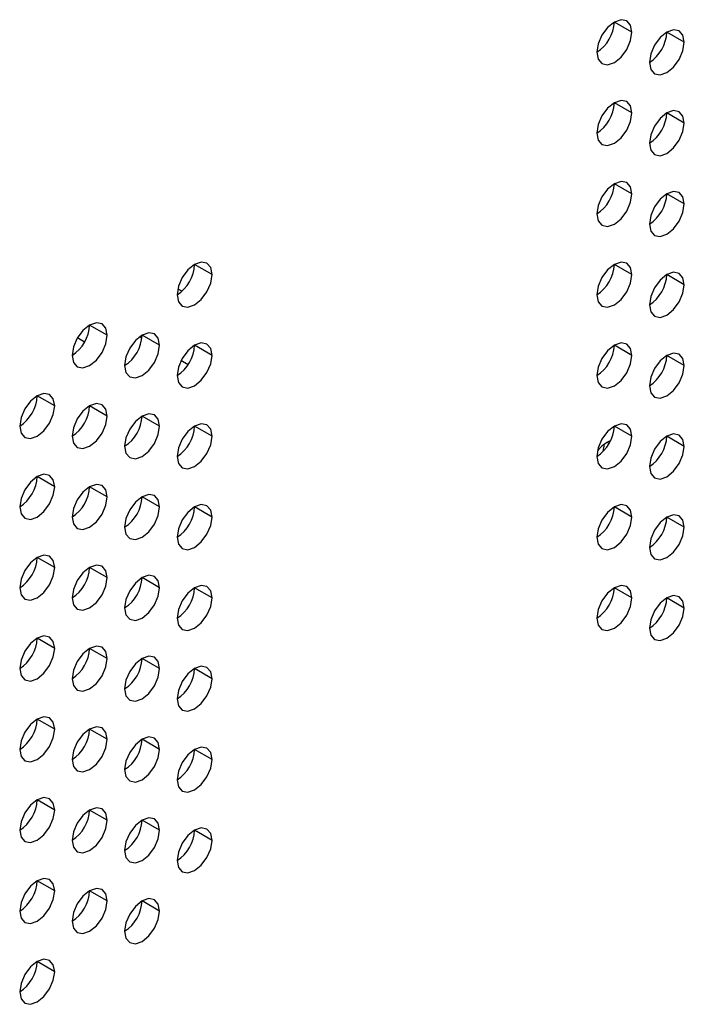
# Model space of a CAD drawing. Header units: millimetres. Extents: x 0 to 1118, y 0 to 864.
# Tile 172 of 254: x 933.23 to 937.71, y 679.7 to 686.33. Entities that reach past the tile are written whole.
import ezdxf

# ---------------------------------------------------------------- set-up
doc = ezdxf.new("R2010")
doc.units = ezdxf.units.MM

msp = doc.modelspace()

# ---------------------------------------------------------------- linework, layer by layer
at = {"color": 7, "linetype": 'Continuous', "lineweight": 25}
for p, q in [((937.3526, 686.2509), (937.2347, 686.3189)), ((937.7061, 686.1828), (937.5883, 686.2509)), ((937.3526, 685.7065), (937.2347, 685.7746)), ((937.7061, 685.6385), (937.5883, 685.7065)), ((937.3526, 685.1622), (937.2347, 685.2302)), ((937.7061, 685.0941), (937.5883, 685.1621)), ((934.5241, 684.6181), (934.4063, 684.6861)), ((937.3526, 684.6178), (937.2347, 684.6859)), ((937.7061, 684.5497), (937.5883, 684.6178)), ((933.817, 684.2099), (933.6992, 684.2779)), ((934.1706, 684.1418), (934.0527, 684.2098)), ((934.5241, 684.0737), (934.4063, 684.1418)), ((937.3526, 684.0735), (937.2347, 684.1415)), ((937.7061, 684.0054), (937.5883, 684.0734)), ((933.4635, 683.7336), (933.3456, 683.8016)), ((933.817, 683.6655), (933.6992, 683.7336)), ((934.1706, 683.5974), (934.0527, 683.6655)), ((934.5241, 683.5294), (934.4063, 683.5974)), ((937.3526, 683.5291), (937.2347, 683.5971)), ((937.7061, 683.461), (937.5883, 683.5291)), ((933.4635, 683.1892), (933.3456, 683.2573)), ((933.817, 683.1212), (933.6992, 683.1892)), ((934.1706, 683.0531), (934.0527, 683.1211)), ((934.5241, 682.985), (934.4063, 683.053)), ((937.3526, 682.9847), (937.2347, 683.0528)), ((937.7061, 682.9167), (937.5883, 682.9847)), ((933.4635, 682.6449), (933.3456, 682.7129)), ((933.817, 682.5768), (933.6992, 682.6448)), ((934.1706, 682.5087), (934.0527, 682.5768)), ((934.5241, 682.4406), (934.4063, 682.5087)), ((937.3526, 682.4404), (937.2347, 682.5084)), ((937.7061, 682.3723), (937.5883, 682.4403)), ((933.4635, 682.1005), (933.3456, 682.1685)), ((933.817, 682.0324), (933.6992, 682.1005)), ((934.1706, 681.9644), (934.0527, 682.0324)), ((934.5241, 681.8963), (934.4063, 681.9643)), ((933.4635, 681.5562), (933.3456, 681.6242)), ((933.817, 681.4881), (933.6992, 681.5561)), ((934.1706, 681.42), (934.0527, 681.488)), ((934.5241, 681.3519), (934.4063, 681.42)), ((933.4635, 681.0118), (933.3456, 681.0798)), ((933.817, 680.9437), (933.6992, 681.0117)), ((934.1706, 680.8756), (934.0527, 680.9437)), ((934.5241, 680.8076), (934.4063, 680.8756)), ((933.4635, 680.4674), (933.3456, 680.5355)), ((933.817, 680.3994), (933.6992, 680.4674)), ((934.1706, 680.3313), (934.0527, 680.3993)), ((933.4635, 679.9231), (933.3456, 679.9911))]:
    msp.add_line(p, q, dxfattribs=at)
at = {"color": 8, "linetype": 'Continuous', "lineweight": 25}
for p, q in [((934.2932, 684.5229), (934.3215, 684.5065)), ((933.6654, 684.1631), (933.6166, 684.1913)), ((934.0516, 684.1901), (934.0362, 684.199)), ((934.3625, 684.0106), (934.3146, 684.0382)), ((933.9364, 684.0066), (933.9349, 684.0074)), ((937.1875, 683.4885), (937.2003, 683.4812))]:
    msp.add_line(p, q, dxfattribs=at)
at = {"color": 7, "linetype": 'Continuous', "lineweight": 25, "flags": 128}
for points in [[(937.3526, 686.2509), (937.3436, 686.2978), (937.318, 686.3272), (937.2798, 686.3346), (937.2347, 686.319), (937.1896, 686.2826), (937.1514, 686.231), (937.1258, 686.1721), (937.1169, 686.1148)], [(937.1169, 686.1148), (937.1258, 686.0679), (937.1514, 686.0385), (937.1896, 686.0311), (937.2347, 686.0468), (937.2798, 686.0832), (937.318, 686.1347), (937.3436, 686.1936), (937.3526, 686.2509)], [(937.7061, 686.1828), (937.6971, 686.2297), (937.6716, 686.2591), (937.6334, 686.2666), (937.5883, 686.2509), (937.5432, 686.2145), (937.5049, 686.1629), (937.4794, 686.104), (937.4704, 686.0468)], [(937.4704, 686.0468), (937.4794, 685.9999), (937.5049, 685.9704), (937.5432, 685.963), (937.5883, 685.9787), (937.6334, 686.0151), (937.6716, 686.0667), (937.6971, 686.1256), (937.7061, 686.1828)], [(937.3526, 685.7065), (937.3436, 685.7534), (937.318, 685.7828), (937.2798, 685.7903), (937.2347, 685.7746), (937.1896, 685.7382), (937.1514, 685.6866), (937.1258, 685.6277), (937.1169, 685.5705)], [(937.1169, 685.5705), (937.1258, 685.5236), (937.1514, 685.4942), (937.1896, 685.4867), (937.2347, 685.5024), (937.2798, 685.5388), (937.318, 685.5904), (937.3436, 685.6493), (937.3526, 685.7065)], [(937.7061, 685.6385), (937.6971, 685.6854), (937.6716, 685.7148), (937.6334, 685.7222), (937.5883, 685.7065), (937.5432, 685.6701), (937.5049, 685.6185), (937.4794, 685.5596), (937.4704, 685.5024)], [(937.4704, 685.5024), (937.4794, 685.4555), (937.5049, 685.4261), (937.5432, 685.4187), (937.5883, 685.4343), (937.6334, 685.4707), (937.6716, 685.5223), (937.6971, 685.5812), (937.7061, 685.6385)], [(937.3526, 685.1622), (937.3436, 685.2091), (937.318, 685.2385), (937.2798, 685.2459), (937.2347, 685.2302), (937.1896, 685.1938), (937.1514, 685.1423), (937.1258, 685.0834), (937.1169, 685.0261)], [(937.1169, 685.0261), (937.1258, 684.9792), (937.1514, 684.9498), (937.1896, 684.9424), (937.2347, 684.9581), (937.2798, 684.9944), (937.318, 685.046), (937.3436, 685.1049), (937.3526, 685.1622)], [(937.7061, 685.0941), (937.6971, 685.141), (937.6716, 685.1704), (937.6334, 685.1778), (937.5883, 685.1622), (937.5432, 685.1258), (937.5049, 685.0742), (937.4794, 685.0153), (937.4704, 684.958)], [(937.4704, 684.958), (937.4794, 684.9111), (937.5049, 684.8817), (937.5432, 684.8743), (937.5883, 684.89), (937.6334, 684.9264), (937.6716, 684.9779), (937.6971, 685.0368), (937.7061, 685.0941)], [(934.5241, 684.6181), (934.5152, 684.665), (934.4896, 684.6944), (934.4514, 684.7018), (934.4063, 684.6861), (934.3612, 684.6497), (934.3229, 684.5982), (934.2974, 684.5393), (934.2884, 684.482)], [(937.3526, 684.6178), (937.3436, 684.6647), (937.318, 684.6941), (937.2798, 684.7015), (937.2347, 684.6859), (937.1896, 684.6495), (937.1514, 684.5979), (937.1258, 684.539), (937.1169, 684.4817)], [(937.7061, 684.5497), (937.6971, 684.5966), (937.6716, 684.626), (937.6334, 684.6335), (937.5883, 684.6178), (937.5432, 684.5814), (937.5049, 684.5298), (937.4794, 684.4709), (937.4704, 684.4137)], [(934.2884, 684.482), (934.2974, 684.4351), (934.3229, 684.4057), (934.3612, 684.3983), (934.4063, 684.414), (934.4514, 684.4504), (934.4896, 684.5019), (934.5152, 684.5608), (934.5241, 684.6181)], [(937.1169, 684.4817), (937.1258, 684.4348), (937.1514, 684.4054), (937.1896, 684.398), (937.2347, 684.4137), (937.2798, 684.4501), (937.318, 684.5017), (937.3436, 684.5606), (937.3526, 684.6178)], [(937.4704, 684.4137), (937.4794, 684.3668), (937.5049, 684.3374), (937.5432, 684.3299), (937.5883, 684.3456), (937.6334, 684.382), (937.6716, 684.4336), (937.6971, 684.4925), (937.7061, 684.5497)], [(933.817, 684.2099), (933.8081, 684.2568), (933.7825, 684.2862), (933.7443, 684.2936), (933.6992, 684.2779), (933.6541, 684.2415), (933.6158, 684.19), (933.5903, 684.1311), (933.5813, 684.0738)], [(934.1706, 684.1418), (934.1616, 684.1887), (934.1361, 684.2181), (934.0978, 684.2255), (934.0527, 684.2099), (934.0076, 684.1735), (933.9694, 684.1219), (933.9438, 684.063), (933.9349, 684.0057)], [(933.5813, 684.0738), (933.5903, 684.0269), (933.6158, 683.9975), (933.6541, 683.9901), (933.6992, 684.0058), (933.7443, 684.0421), (933.7825, 684.0937), (933.8081, 684.1526), (933.817, 684.2099)], [(934.5241, 684.0737), (934.5152, 684.1206), (934.4896, 684.15), (934.4514, 684.1575), (934.4063, 684.1418), (934.3612, 684.1054), (934.3229, 684.0538), (934.2974, 683.9949), (934.2884, 683.9377)], [(933.9349, 684.0057), (933.9438, 683.9588), (933.9694, 683.9294), (934.0076, 683.922), (934.0527, 683.9377), (934.0978, 683.9741), (934.1361, 684.0256), (934.1616, 684.0845), (934.1706, 684.1418)], [(937.3526, 684.0735), (937.3436, 684.1204), (937.318, 684.1498), (937.2798, 684.1572), (937.2347, 684.1415), (937.1896, 684.1051), (937.1514, 684.0535), (937.1258, 683.9946), (937.1169, 683.9374)], [(934.2884, 683.9377), (934.2974, 683.8908), (934.3229, 683.8614), (934.3612, 683.8539), (934.4063, 683.8696), (934.4514, 683.906), (934.4896, 683.9576), (934.5152, 684.0165), (934.5241, 684.0737)], [(937.1169, 683.9374), (937.1258, 683.8905), (937.1514, 683.8611), (937.1896, 683.8537), (937.2347, 683.8693), (937.2798, 683.9057), (937.318, 683.9573), (937.3436, 684.0162), (937.3526, 684.0735)], [(937.7061, 684.0054), (937.6971, 684.0523), (937.6716, 684.0817), (937.6334, 684.0891), (937.5883, 684.0734), (937.5432, 684.037), (937.5049, 683.9855), (937.4794, 683.9266), (937.4704, 683.8693)], [(937.4704, 683.8693), (937.4794, 683.8224), (937.5049, 683.793), (937.5432, 683.7856), (937.5883, 683.8013), (937.6334, 683.8376), (937.6716, 683.8892), (937.6971, 683.9481), (937.7061, 684.0054)], [(933.4635, 683.7336), (933.4545, 683.7805), (933.429, 683.8099), (933.3907, 683.8173), (933.3456, 683.8017), (933.3005, 683.7653), (933.2623, 683.7137), (933.2367, 683.6548), (933.2278, 683.5975)], [(933.2278, 683.5975), (933.2367, 683.5506), (933.2623, 683.5212), (933.3005, 683.5138), (933.3456, 683.5295), (933.3907, 683.5659), (933.429, 683.6174), (933.4545, 683.6763), (933.4635, 683.7336)], [(933.817, 683.6655), (933.8081, 683.7124), (933.7825, 683.7418), (933.7443, 683.7493), (933.6992, 683.7336), (933.6541, 683.6972), (933.6158, 683.6456), (933.5903, 683.5867), (933.5813, 683.5294)], [(933.5813, 683.5294), (933.5903, 683.4825), (933.6158, 683.4531), (933.6541, 683.4457), (933.6992, 683.4614), (933.7443, 683.4978), (933.7825, 683.5494), (933.8081, 683.6083), (933.817, 683.6655)], [(934.1706, 683.5974), (934.1616, 683.6443), (934.1361, 683.6737), (934.0978, 683.6812), (934.0527, 683.6655), (934.0076, 683.6291), (933.9694, 683.5775), (933.9438, 683.5186), (933.9349, 683.4614)], [(933.9349, 683.4614), (933.9438, 683.4145), (933.9694, 683.3851), (934.0076, 683.3776), (934.0527, 683.3933), (934.0978, 683.4297), (934.1361, 683.4813), (934.1616, 683.5402), (934.1706, 683.5974)], [(934.5241, 683.5294), (934.5152, 683.5763), (934.4896, 683.6057), (934.4514, 683.6131), (934.4063, 683.5974), (934.3612, 683.561), (934.3229, 683.5095), (934.2974, 683.4506), (934.2884, 683.3933)], [(937.3526, 683.5291), (937.3436, 683.576), (937.318, 683.6054), (937.2798, 683.6128), (937.2347, 683.5972), (937.1896, 683.5608), (937.1514, 683.5092), (937.1258, 683.4503), (937.1169, 683.393)], [(934.2884, 683.3933), (934.2974, 683.3464), (934.3229, 683.317), (934.3612, 683.3096), (934.4063, 683.3252), (934.4514, 683.3616), (934.4896, 683.4132), (934.5152, 683.4721), (934.5241, 683.5294)], [(937.1169, 683.393), (937.1258, 683.3461), (937.1514, 683.3167), (937.1896, 683.3093), (937.2347, 683.325), (937.2798, 683.3614), (937.318, 683.4129), (937.3436, 683.4718), (937.3526, 683.5291)], [(937.7061, 683.461), (937.6971, 683.5079), (937.6716, 683.5373), (937.6334, 683.5447), (937.5883, 683.5291), (937.5432, 683.4927), (937.5049, 683.4411), (937.4794, 683.3822), (937.4704, 683.3249)], [(937.1582, 683.4255), (937.1587, 683.4272), (937.1687, 683.4762)], [(937.4704, 683.3249), (937.4794, 683.278), (937.5049, 683.2486), (937.5432, 683.2412), (937.5883, 683.2569), (937.6334, 683.2933), (937.6716, 683.3449), (937.6971, 683.4038), (937.7061, 683.461)], [(933.4635, 683.1892), (933.4545, 683.2361), (933.429, 683.2655), (933.3907, 683.273), (933.3456, 683.2573), (933.3005, 683.2209), (933.2623, 683.1693), (933.2367, 683.1104), (933.2278, 683.0532)], [(933.2278, 683.0532), (933.2367, 683.0063), (933.2623, 682.9769), (933.3005, 682.9694), (933.3456, 682.9851), (933.3907, 683.0215), (933.429, 683.0731), (933.4545, 683.132), (933.4635, 683.1892)], [(933.817, 683.1212), (933.8081, 683.1681), (933.7825, 683.1975), (933.7443, 683.2049), (933.6992, 683.1892), (933.6541, 683.1528), (933.6158, 683.1012), (933.5903, 683.0423), (933.5813, 682.9851)], [(933.5813, 682.9851), (933.5903, 682.9382), (933.6158, 682.9088), (933.6541, 682.9014), (933.6992, 682.917), (933.7443, 682.9534), (933.7825, 683.005), (933.8081, 683.0639), (933.817, 683.1212)], [(934.1706, 683.0531), (934.1616, 683.1), (934.1361, 683.1294), (934.0978, 683.1368), (934.0527, 683.1211), (934.0076, 683.0847), (933.9694, 683.0332), (933.9438, 682.9743), (933.9349, 682.917)], [(933.9349, 682.917), (933.9438, 682.8701), (933.9694, 682.8407), (934.0076, 682.8333), (934.0527, 682.849), (934.0978, 682.8853), (934.1361, 682.9369), (934.1616, 682.9958), (934.1706, 683.0531)], [(934.5241, 682.985), (934.5152, 683.0319), (934.4896, 683.0613), (934.4514, 683.0687), (934.4063, 683.0531), (934.3612, 683.0167), (934.3229, 682.9651), (934.2974, 682.9062), (934.2884, 682.8489)], [(937.3526, 682.9847), (937.3436, 683.0316), (937.318, 683.061), (937.2798, 683.0685), (937.2347, 683.0528), (937.1896, 683.0164), (937.1514, 682.9648), (937.1258, 682.9059), (937.1169, 682.8487)], [(934.2884, 682.8489), (934.2974, 682.802), (934.3229, 682.7726), (934.3612, 682.7652), (934.4063, 682.7809), (934.4514, 682.8173), (934.4896, 682.8688), (934.5152, 682.9277), (934.5241, 682.985)], [(937.1169, 682.8487), (937.1258, 682.8018), (937.1514, 682.7724), (937.1896, 682.7649), (937.2347, 682.7806), (937.2798, 682.817), (937.318, 682.8686), (937.3436, 682.9275), (937.3526, 682.9847)], [(937.7061, 682.9167), (937.6971, 682.9636), (937.6716, 682.993), (937.6334, 683.0004), (937.5883, 682.9847), (937.5432, 682.9483), (937.5049, 682.8967), (937.4794, 682.8378), (937.4704, 682.7806)], [(937.4704, 682.7806), (937.4794, 682.7337), (937.5049, 682.7043), (937.5432, 682.6969), (937.5883, 682.7125), (937.6334, 682.7489), (937.6716, 682.8005), (937.6971, 682.8594), (937.7061, 682.9167)], [(933.4635, 682.6449), (933.4545, 682.6918), (933.429, 682.7212), (933.3907, 682.7286), (933.3456, 682.7129), (933.3005, 682.6765), (933.2623, 682.625), (933.2367, 682.5661), (933.2278, 682.5088)], [(933.2278, 682.5088), (933.2367, 682.4619), (933.2623, 682.4325), (933.3005, 682.4251), (933.3456, 682.4408), (933.3907, 682.4771), (933.429, 682.5287), (933.4545, 682.5876), (933.4635, 682.6449)], [(933.817, 682.5768), (933.8081, 682.6237), (933.7825, 682.6531), (933.7443, 682.6605), (933.6992, 682.6449), (933.6541, 682.6085), (933.6158, 682.5569), (933.5903, 682.498), (933.5813, 682.4407)], [(933.5813, 682.4407), (933.5903, 682.3938), (933.6158, 682.3644), (933.6541, 682.357), (933.6992, 682.3727), (933.7443, 682.4091), (933.7825, 682.4606), (933.8081, 682.5195), (933.817, 682.5768)], [(934.1706, 682.5087), (934.1616, 682.5556), (934.1361, 682.585), (934.0978, 682.5925), (934.0527, 682.5768), (934.0076, 682.5404), (933.9694, 682.4888), (933.9438, 682.4299), (933.9349, 682.3727)], [(933.9349, 682.3727), (933.9438, 682.3257), (933.9694, 682.2963), (934.0076, 682.2889), (934.0527, 682.3046), (934.0978, 682.341), (934.1361, 682.3926), (934.1616, 682.4515), (934.1706, 682.5087)], [(934.5241, 682.4406), (934.5152, 682.4875), (934.4896, 682.5169), (934.4514, 682.5244), (934.4063, 682.5087), (934.3612, 682.4723), (934.3229, 682.4207), (934.2974, 682.3618), (934.2884, 682.3046)], [(937.3526, 682.4404), (937.3436, 682.4873), (937.318, 682.5167), (937.2798, 682.5241), (937.2347, 682.5084), (937.1896, 682.472), (937.1514, 682.4205), (937.1258, 682.3616), (937.1169, 682.3043)], [(934.2884, 682.3046), (934.2974, 682.2577), (934.3229, 682.2283), (934.3612, 682.2208), (934.4063, 682.2365), (934.4514, 682.2729), (934.4896, 682.3245), (934.5152, 682.3834), (934.5241, 682.4406)], [(937.1169, 682.3043), (937.1258, 682.2574), (937.1514, 682.228), (937.1896, 682.2206), (937.2347, 682.2363), (937.2798, 682.2726), (937.318, 682.3242), (937.3436, 682.3831), (937.3526, 682.4404)], [(937.7061, 682.3723), (937.6971, 682.4192), (937.6716, 682.4486), (937.6334, 682.456), (937.5883, 682.4404), (937.5432, 682.404), (937.5049, 682.3524), (937.4794, 682.2935), (937.4704, 682.2362)], [(937.4704, 682.2362), (937.4794, 682.1893), (937.5049, 682.1599), (937.5432, 682.1525), (937.5883, 682.1682), (937.6334, 682.2046), (937.6716, 682.2561), (937.6971, 682.315), (937.7061, 682.3723)], [(933.4635, 682.1005), (933.4545, 682.1474), (933.429, 682.1768), (933.3907, 682.1842), (933.3456, 682.1686), (933.3005, 682.1322), (933.2623, 682.0806), (933.2367, 682.0217), (933.2278, 681.9644)], [(933.817, 682.0324), (933.8081, 682.0793), (933.7825, 682.1087), (933.7443, 682.1162), (933.6992, 682.1005), (933.6541, 682.0641), (933.6158, 682.0125), (933.5903, 681.9536), (933.5813, 681.8964)], [(933.2278, 681.9644), (933.2367, 681.9175), (933.2623, 681.8881), (933.3005, 681.8807), (933.3456, 681.8964), (933.3907, 681.9328), (933.429, 681.9844), (933.4545, 682.0433), (933.4635, 682.1005)], [(934.1706, 681.9644), (934.1616, 682.0113), (934.1361, 682.0407), (934.0978, 682.0481), (934.0527, 682.0324), (934.0076, 681.996), (933.9694, 681.9444), (933.9438, 681.8855), (933.9349, 681.8283)], [(933.5813, 681.8964), (933.5903, 681.8495), (933.6158, 681.8201), (933.6541, 681.8126), (933.6992, 681.8283), (933.7443, 681.8647), (933.7825, 681.9163), (933.8081, 681.9752), (933.817, 682.0324)], [(934.5241, 681.8963), (934.5152, 681.9432), (934.4896, 681.9726), (934.4514, 681.98), (934.4063, 681.9643), (934.3612, 681.9279), (934.3229, 681.8764), (934.2974, 681.8175), (934.2884, 681.7602)], [(933.9349, 681.8283), (933.9438, 681.7814), (933.9694, 681.752), (934.0076, 681.7446), (934.0527, 681.7602), (934.0978, 681.7966), (934.1361, 681.8482), (934.1616, 681.9071), (934.1706, 681.9644)], [(934.2884, 681.7602), (934.2974, 681.7133), (934.3229, 681.6839), (934.3612, 681.6765), (934.4063, 681.6922), (934.4514, 681.7286), (934.4896, 681.7801), (934.5152, 681.839), (934.5241, 681.8963)], [(933.4635, 681.5562), (933.4545, 681.6031), (933.429, 681.6325), (933.3907, 681.6399), (933.3456, 681.6242), (933.3005, 681.5878), (933.2623, 681.5362), (933.2367, 681.4773), (933.2278, 681.4201)], [(933.817, 681.4881), (933.8081, 681.535), (933.7825, 681.5644), (933.7443, 681.5718), (933.6992, 681.5561), (933.6541, 681.5197), (933.6158, 681.4682), (933.5903, 681.4093), (933.5813, 681.352)], [(933.2278, 681.4201), (933.2367, 681.3732), (933.2623, 681.3438), (933.3005, 681.3364), (933.3456, 681.352), (933.3907, 681.3884), (933.429, 681.44), (933.4545, 681.4989), (933.4635, 681.5562)], [(933.5813, 681.352), (933.5903, 681.3051), (933.6158, 681.2757), (933.6541, 681.2683), (933.6992, 681.284), (933.7443, 681.3203), (933.7825, 681.3719), (933.8081, 681.4308), (933.817, 681.4881)], [(934.1706, 681.42), (934.1616, 681.4669), (934.1361, 681.4963), (934.0978, 681.5037), (934.0527, 681.4881), (934.0076, 681.4517), (933.9694, 681.4001), (933.9438, 681.3412), (933.9349, 681.2839)], [(933.9349, 681.2839), (933.9438, 681.237), (933.9694, 681.2076), (934.0076, 681.2002), (934.0527, 681.2159), (934.0978, 681.2523), (934.1361, 681.3038), (934.1616, 681.3627), (934.1706, 681.42)], [(934.5241, 681.3519), (934.5152, 681.3988), (934.4896, 681.4282), (934.4514, 681.4357), (934.4063, 681.42), (934.3612, 681.3836), (934.3229, 681.332), (934.2974, 681.2731), (934.2884, 681.2159)], [(934.2884, 681.2159), (934.2974, 681.169), (934.3229, 681.1395), (934.3612, 681.1321), (934.4063, 681.1478), (934.4514, 681.1842), (934.4896, 681.2358), (934.5152, 681.2947), (934.5241, 681.3519)], [(933.4635, 681.0118), (933.4545, 681.0587), (933.429, 681.0881), (933.3907, 681.0955), (933.3456, 681.0798), (933.3005, 681.0435), (933.2623, 680.9919), (933.2367, 680.933), (933.2278, 680.8757)], [(933.2278, 680.8757), (933.2367, 680.8288), (933.2623, 680.7994), (933.3005, 680.792), (933.3456, 680.8077), (933.3907, 680.8441), (933.429, 680.8956), (933.4545, 680.9545), (933.4635, 681.0118)], [(933.817, 680.9437), (933.8081, 680.9906), (933.7825, 681.02), (933.7443, 681.0274), (933.6992, 681.0118), (933.6541, 680.9754), (933.6158, 680.9238), (933.5903, 680.8649), (933.5813, 680.8076)], [(933.5813, 680.8076), (933.5903, 680.7607), (933.6158, 680.7313), (933.6541, 680.7239), (933.6992, 680.7396), (933.7443, 680.776), (933.7825, 680.8276), (933.8081, 680.8865), (933.817, 680.9437)], [(934.1706, 680.8756), (934.1616, 680.9225), (934.1361, 680.9519), (934.0978, 680.9594), (934.0527, 680.9437), (934.0076, 680.9073), (933.9694, 680.8557), (933.9438, 680.7968), (933.9349, 680.7396)], [(933.9349, 680.7396), (933.9438, 680.6927), (933.9694, 680.6633), (934.0076, 680.6558), (934.0527, 680.6715), (934.0978, 680.7079), (934.1361, 680.7595), (934.1616, 680.8184), (934.1706, 680.8756)], [(934.5241, 680.8076), (934.5152, 680.8545), (934.4896, 680.8839), (934.4514, 680.8913), (934.4063, 680.8756), (934.3612, 680.8392), (934.3229, 680.7876), (934.2974, 680.7287), (934.2884, 680.6715)], [(934.2884, 680.6715), (934.2974, 680.6246), (934.3229, 680.5952), (934.3612, 680.5878), (934.4063, 680.6034), (934.4514, 680.6398), (934.4896, 680.6914), (934.5152, 680.7503), (934.5241, 680.8076)], [(933.4635, 680.4674), (933.4545, 680.5143), (933.429, 680.5437), (933.3907, 680.5512), (933.3456, 680.5355), (933.3005, 680.4991), (933.2623, 680.4475), (933.2367, 680.3886), (933.2278, 680.3314)], [(933.2278, 680.3314), (933.2367, 680.2845), (933.2623, 680.2551), (933.3005, 680.2476), (933.3456, 680.2633), (933.3907, 680.2997), (933.429, 680.3513), (933.4545, 680.4102), (933.4635, 680.4674)], [(933.817, 680.3994), (933.8081, 680.4463), (933.7825, 680.4757), (933.7443, 680.4831), (933.6992, 680.4674), (933.6541, 680.431), (933.6158, 680.3794), (933.5903, 680.3205), (933.5813, 680.2633)], [(933.5813, 680.2633), (933.5903, 680.2164), (933.6158, 680.187), (933.6541, 680.1796), (933.6992, 680.1952), (933.7443, 680.2316), (933.7825, 680.2832), (933.8081, 680.3421), (933.817, 680.3994)], [(934.1706, 680.3313), (934.1616, 680.3782), (934.1361, 680.4076), (934.0978, 680.415), (934.0527, 680.3993), (934.0076, 680.3629), (933.9694, 680.3114), (933.9438, 680.2525), (933.9349, 680.1952)], [(933.9349, 680.1952), (933.9438, 680.1483), (933.9694, 680.1189), (934.0076, 680.1115), (934.0527, 680.1272), (934.0978, 680.1635), (934.1361, 680.2151), (934.1616, 680.274), (934.1706, 680.3313)], [(933.4635, 679.9231), (933.4545, 679.97), (933.429, 679.9994), (933.3907, 680.0068), (933.3456, 679.9911), (933.3005, 679.9547), (933.2623, 679.9032), (933.2367, 679.8443), (933.2278, 679.787)], [(933.2278, 679.787), (933.2367, 679.7401), (933.2623, 679.7107), (933.3005, 679.7033), (933.3456, 679.7189), (933.3907, 679.7553), (933.429, 679.8069), (933.4545, 679.8658), (933.4635, 679.9231)]]:
    msp.add_lwpolyline(points, dxfattribs=at)
at = {"color": 7, "linetype": 'Continuous', "lineweight": 25}
for centre, radius, start, end in [((936.9788, 686.3306), 0.2561, 302.60548, 357.39452), ((937.3324, 686.2625), 0.2561, 302.60548, 357.39452), ((936.9788, 685.7862), 0.2561, 302.60548, 357.39452), ((937.3324, 685.7181), 0.2561, 302.60548, 357.39452), ((936.9788, 685.2419), 0.2561, 302.60548, 357.39452), ((937.3324, 685.1738), 0.2561, 302.60548, 357.39452), ((934.1504, 684.6978), 0.2561, 302.60548, 357.39452), ((936.9788, 684.6975), 0.2561, 302.60548, 357.39452), ((937.3324, 684.6294), 0.2561, 302.60548, 357.39452), ((933.4433, 684.2896), 0.2561, 302.60548, 357.39452), ((933.7969, 684.2215), 0.2561, 302.60548, 357.39452), ((934.1504, 684.1534), 0.2561, 302.60548, 357.39452), ((936.9788, 684.1531), 0.2561, 302.60548, 357.39452), ((937.3324, 684.0851), 0.2561, 302.60548, 357.39452), ((933.0898, 683.8133), 0.2561, 302.60548, 357.39452), ((933.4433, 683.7452), 0.2561, 302.60548, 357.39452), ((933.7969, 683.6771), 0.2561, 302.60548, 357.39452), ((934.1504, 683.609), 0.2561, 302.60548, 357.39452), ((936.9788, 683.6088), 0.2561, 302.60548, 357.39452), ((937.3089, 683.2773), 0.2433, 113.98802, 140.51453), ((937.3324, 683.5407), 0.2561, 302.60548, 357.39452), ((933.0898, 683.2689), 0.2561, 302.60548, 357.39452), ((933.4433, 683.2008), 0.2561, 302.60548, 357.39452), ((933.7969, 683.1328), 0.2561, 302.60548, 357.39452), ((934.1504, 683.0647), 0.2561, 302.60548, 357.39452), ((936.9788, 683.0644), 0.2561, 302.60548, 357.39452), ((937.3324, 682.9963), 0.2561, 302.60548, 357.39452), ((933.0898, 682.7246), 0.2561, 302.60548, 357.39452), ((933.4433, 682.6565), 0.2561, 302.60548, 357.39452), ((933.7969, 682.5884), 0.2561, 302.60548, 357.39452), ((934.1504, 682.5203), 0.2561, 302.60548, 357.39452), ((936.9788, 682.5201), 0.2561, 302.60548, 357.39452), ((937.3324, 682.452), 0.2561, 302.60548, 357.39452), ((933.0898, 682.1802), 0.2561, 302.60548, 357.39452), ((933.4433, 682.1121), 0.2561, 302.60548, 357.39452), ((933.7969, 682.044), 0.2561, 302.60548, 357.39452), ((934.1504, 681.976), 0.2561, 302.60548, 357.39452), ((933.0898, 681.6358), 0.2561, 302.60548, 357.39452), ((933.4433, 681.5678), 0.2561, 302.60548, 357.39452), ((933.7969, 681.4997), 0.2561, 302.60548, 357.39452), ((934.1504, 681.4316), 0.2561, 302.60548, 357.39452), ((933.0898, 681.0915), 0.2561, 302.60548, 357.39452), ((933.4433, 681.0234), 0.2561, 302.60548, 357.39452), ((933.7969, 680.9553), 0.2561, 302.60548, 357.39452), ((934.1504, 680.8872), 0.2561, 302.60548, 357.39452), ((933.0898, 680.5471), 0.2561, 302.60548, 357.39452), ((933.4433, 680.479), 0.2561, 302.60548, 357.39452), ((933.7969, 680.411), 0.2561, 302.60548, 357.39452), ((933.0898, 680.0027), 0.2561, 302.60548, 357.39452)]:
    msp.add_arc(centre, radius, start, end, dxfattribs=at)

doc.saveas('drawing.dxf')
